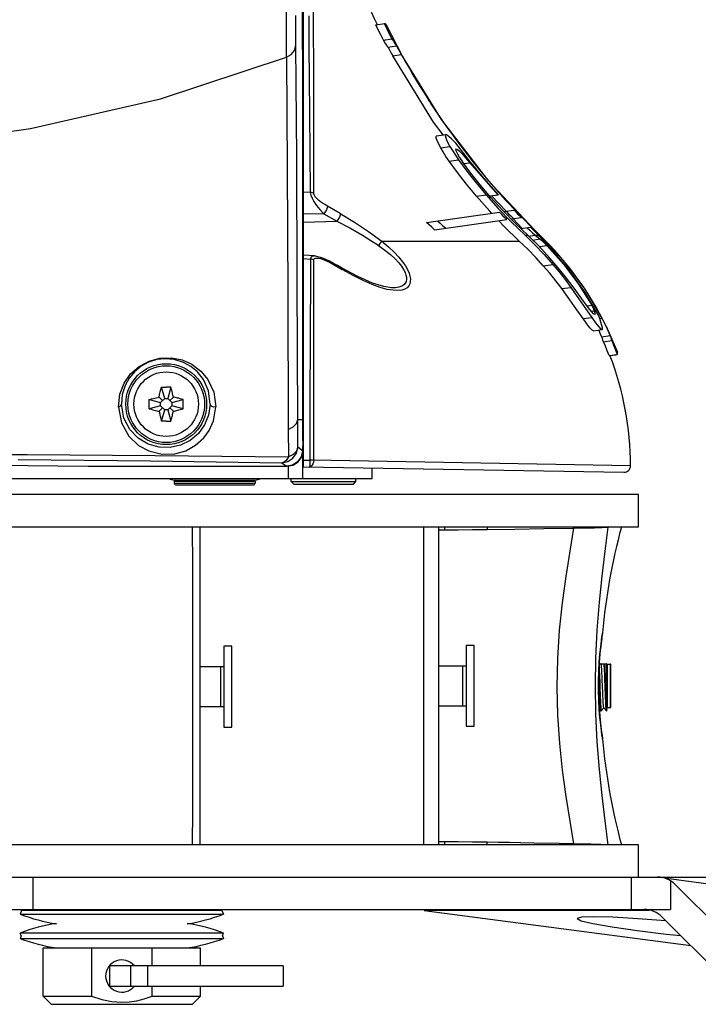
# Model space of a CAD drawing. Header units: inches. Extents: x 0 to 420, y 0 to 297.
# Tile 59 of 90: x 224 to 238, y 106 to 127. Entities that reach past the tile are written whole.
import ezdxf

# ---------------------------------------------------------------- set-up
doc = ezdxf.new("R2010")
doc.units = ezdxf.units.IN
doc.header["$LTSCALE"] = 23.1
doc.header["$MEASUREMENT"] = 0
doc.layers.get('0').update_dxf_attribs({"linetype": 'CONTINUOUS'})
doc.layers.add('DIM_PILOTEES', color=7, linetype='CONTINUOUS')
doc.styles.add('TEXTSTYLE_2', font='txt', dxfattribs={"width": 0.7})
doc.dimstyles.new('DIMSTYLE_1', dxfattribs={"dimtxt": 0.18, "dimasz": 3.5, "dimexe": 2, "dimexo": 0, "dimgap": 0.045, "dimtad": 1, "dimzin": 4, "dimdsep": 46, "dimtxsty": 'TEXTSTYLE_2', "dimblk": '_FILLED', "dimblk1": '_FILLED', "dimblk2": '_FILLED', "dimcen": 0.09, "dimazin": 1, "dimtp": 0.003937, "dimtm": 0.003937, "dimtfac": 1, "dimtdec": 0, "dimtofl": 0, "dimtmove": 0, "dimatfit": 3, "dimldrblk": '_FILLED', "dimfxl": 1, "dimtolj": 1, "dimtzin": 4, "dimarcsym": 0})

# ---------------------------------------------------------------- blocks, each defined once
blk = doc.blocks.new('_FILLED')
at = {"color": 0, "linetype": 'ByBlock'}
blk.add_solid([(0, 0), (-1, 0.142857), (-1, -0.142857)], dxfattribs=at)
blk = doc.blocks.new('*D8')
at = {"layer": 'DIM_PILOTEES', "color": 2, "linetype": 'Continuous'}
for p, q in [((234.552442, 217.251715), (293.494872, 217.251715)), ((293.494872, 217.251715), (295.539872, 217.251715)), ((293.539872, 217.251715), (293.539872, 163.113436)), ((293.539872, 108.975157), (293.539872, 163.113436)), ((236.923174, 108.975157), (293.494872, 108.975157)), ((293.494872, 108.975157), (295.539872, 108.975157))]:
    blk.add_line(p, q, dxfattribs=at)
at = {"layer": 'DIM_PILOTEES', "color": 2, "linetype": 'Continuous', "xscale": 3.5, "yscale": 3.5, "zscale": 3.5}
for p, rotation in [((293.539872, 217.251715), 90), ((293.539872, 108.975157), 270)]:
    blk.add_blockref('_FILLED', p, dxfattribs=dict(at, rotation=rotation))

msp = doc.modelspace()

# ---------------------------------------------------------------- linework, layer by layer
at = {"color": 7, "linetype": 'Continuous'}
for p, q in [((230.024936, 117.619657), (230.024936, 136.838344)), ((229.667411, 126.244215), (229.667556, 128.180669)), ((229.997676, 128.09376), (230.001941, 125.301234)), ((230.239972, 126.815337), (230.238599, 127.481331)), ((229.867217, 126.489968), (229.863717, 127.121159)), ((230.135282, 127.113669), (230.141373, 126.45961)), ((231.548188, 126.928064), (231.741839, 126.95528)), ((231.600889, 126.820421), (231.548188, 126.928064)), ((231.764128, 126.918181), (231.725439, 126.952975)), ((231.72546, 126.952978), (231.778601, 126.84539)), ((231.741823, 126.955278), (231.769573, 126.918958)), ((231.771001, 126.914122), (231.764128, 126.918181)), ((231.769573, 126.918958), (231.770754, 126.916821)), ((231.770754, 126.916821), (231.771001, 126.914122)), ((232.109783, 126.265627), (231.770758, 126.916822)), ((230.240884, 126.072975), (230.239972, 126.815337)), ((231.654399, 126.713177), (231.600889, 126.820421)), ((231.708713, 126.606338), (231.654399, 126.713177)), ((231.778601, 126.84539), (231.83256, 126.738209)), ((231.83256, 126.738209), (231.887332, 126.631442)), ((231.708714, 126.606339), (231.887332, 126.631442)), ((231.740433, 126.557354), (231.708714, 126.606339)), ((231.771558, 126.508231), (231.740433, 126.557354)), ((231.802087, 126.458971), (231.771558, 126.508231)), ((231.887332, 126.631442), (231.919192, 126.582476)), ((231.919192, 126.582476), (231.950469, 126.533374)), ((231.950469, 126.533374), (231.981163, 126.484139)), ((229.66718, 126.244126), (229.766975, 126.302706)), ((229.766975, 126.302706), (229.836769, 126.387816)), ((229.836769, 126.387816), (229.867211, 126.489888)), ((229.883553, 124.132395), (229.867217, 126.489968)), ((230.141373, 126.45961), (230.147433, 125.796158)), ((231.802086, 126.458971), (231.82052, 126.427599)), ((231.802087, 126.458971), (231.981163, 126.484139)), ((231.82052, 126.427599), (231.844794, 126.384382)), ((231.844794, 126.384382), (231.873721, 126.331811)), ((231.873721, 126.331811), (231.905587, 126.27329)), ((231.905581, 126.27329), (232.085498, 126.298548)), ((231.981164, 126.484139), (231.999766, 126.452702)), ((231.999766, 126.452702), (232.024251, 126.409463)), ((232.024251, 126.409463), (232.053414, 126.356929)), ((232.053414, 126.356929), (232.085502, 126.298548)), ((232.085498, 126.298548), (232.925774, 124.933898)), ((227.018215, 125.370575), (229.667253, 126.244154)), ((229.667253, 126.244154), (229.683374, 123.898559)), ((232.761447, 124.872833), (231.905581, 126.27329)), ((230.24128, 125.247503), (230.240884, 126.072975)), ((230.147433, 125.796158), (230.154163, 125.050935)), ((224.276081, 124.739578), (227.018215, 125.370575)), ((230.001941, 125.301234), (230.001941, 122.133662)), ((230.154163, 125.050935), (230.16141, 124.25017)), ((230.24116, 124.332088), (230.24128, 125.247503)), ((232.964191, 124.606986), (232.761447, 124.872833)), ((232.925774, 124.933898), (233.900194, 123.661504)), ((221.471266, 124.358154), (224.276081, 124.739578)), ((232.820338, 124.582093), (232.828711, 124.587946)), ((232.822471, 124.538508), (232.820338, 124.582093)), ((232.853639, 124.456545), (232.822471, 124.538508)), ((232.828769, 124.587954), (233.020645, 124.61492)), ((232.914978, 124.338206), (232.853639, 124.456545)), ((233.020645, 124.61492), (233.009976, 124.595975)), ((233.009976, 124.595975), (233.021284, 124.546377)), ((233.037157, 124.611061), (233.020645, 124.61492)), ((233.021284, 124.546377), (233.054281, 124.469338)), ((233.061151, 124.595833), (233.037157, 124.611061)), ((233.054281, 124.469338), (233.109989, 124.365613)), ((233.092532, 124.569235), (233.061151, 124.595833)), ((233.14175, 124.52338), (233.092533, 124.569235)), ((233.190025, 124.477298), (233.14175, 124.52338)), ((233.237358, 124.43099), (233.190025, 124.477298)), ((233.52467, 124.059552), (233.237356, 124.43099)), ((230.16141, 124.25017), (230.169305, 123.397206)), ((230.24068, 123.377548), (230.24116, 124.332088)), ((232.914978, 124.338206), (233.109989, 124.365613)), ((232.966608, 124.250689), (232.914978, 124.338206)), ((233.026705, 124.155646), (232.966608, 124.250689)), ((233.109989, 124.365613), (233.162532, 124.278203)), ((233.162532, 124.278203), (233.223597, 124.183295)), ((233.23616, 124.317348), (233.229644, 124.303295)), ((233.229644, 124.303295), (233.240598, 124.266968)), ((233.23616, 124.317348), (233.261248, 124.30672)), ((233.240598, 124.266968), (233.269012, 124.209454)), ((233.261248, 124.30672), (233.304261, 124.270613)), ((233.304261, 124.270613), (233.364017, 124.210239)), ((229.896209, 121.501089), (229.883553, 124.132395)), ((233.095622, 124.05329), (233.026705, 124.155646)), ((233.095622, 124.05329), (233.293532, 124.081105)), ((233.267345, 123.814436), (233.095622, 124.05329)), ((233.223597, 124.183295), (233.293532, 124.081105)), ((233.269012, 124.209454), (233.313393, 124.134963)), ((233.293532, 124.081105), (233.467724, 123.842575)), ((233.313393, 124.134963), (233.376576, 124.04069)), ((233.364017, 124.210239), (233.438732, 124.128083)), ((233.550471, 123.803353), (233.376576, 124.04069)), ((233.404053, 124.003188), (233.53175, 124.021063)), ((233.438732, 124.128083), (233.53175, 124.021063)), ((233.822884, 123.696806), (233.52467, 124.059552)), ((233.53175, 124.021063), (233.718137, 123.803937)), ((229.683374, 123.898559), (229.696445, 121.280678)), ((233.457189, 123.568442), (233.267345, 123.814436)), ((233.467724, 123.842575), (233.66046, 123.596643)), ((233.748832, 123.553462), (233.550471, 123.803353)), ((233.718137, 123.803937), (233.916786, 123.575159)), ((233.66046, 123.596643), (233.871967, 123.344911)), ((234.131733, 123.343073), (233.822884, 123.696806)), ((233.900194, 123.661504), (234.998644, 122.494569)), ((230.169305, 123.397207), (230.024937, 123.399249)), ((230.169305, 123.397207), (230.179588, 123.342278)), ((230.19458, 123.394294), (230.169305, 123.397206)), ((230.21857, 123.387683), (230.19458, 123.394294)), ((230.24068, 123.377548), (230.21857, 123.387683)), ((233.66611, 123.31598), (233.457189, 123.568442)), ((233.972823, 123.292581), (233.748832, 123.553462)), ((233.916786, 123.575159), (234.123113, 123.341862)), ((230.179588, 123.342278), (230.2064, 123.275263)), ((230.2064, 123.275263), (230.245909, 123.203784)), ((230.242412, 123.363983), (230.24068, 123.377548)), ((230.248043, 123.347763), (230.242412, 123.363983)), ((230.245909, 123.203784), (230.303216, 123.120045)), ((230.258234, 123.328702), (230.248043, 123.347763)), ((230.273462, 123.306946), (230.258234, 123.328702)), ((230.293861, 123.282913), (230.273462, 123.306946)), ((230.319447, 123.256959), (230.293861, 123.282913)), ((230.350217, 123.229391), (230.319447, 123.256959)), ((230.386254, 123.200432), (230.350217, 123.229391)), ((230.427701, 123.170316), (230.386254, 123.200432)), ((233.66611, 123.31598), (233.871967, 123.344911)), ((233.947228, 122.999867), (233.66611, 123.31598)), ((233.871967, 123.344911), (234.128032, 123.060265)), ((234.123113, 123.341862), (233.951249, 123.317708)), ((234.226007, 123.017113), (233.972823, 123.292581)), ((234.291975, 122.998391), (233.987068, 123.322742)), ((230.303216, 123.120045), (230.368776, 123.039209)), ((230.368776, 123.039209), (230.45762, 122.946235)), ((230.474868, 123.139259), (230.427701, 123.170316)), ((230.485841, 122.987745), (230.45762, 122.946238)), ((230.528054, 123.107665), (230.474868, 123.139259)), ((230.508633, 123.032456), (230.485841, 122.987745)), ((230.523069, 123.073659), (230.508633, 123.032456)), ((230.528059, 123.107671), (230.523069, 123.073659)), ((230.800239, 122.954391), (230.528059, 123.107671)), ((232.615817, 122.765502), (234.150302, 122.98116)), ((233.987096, 122.958223), (233.947228, 122.999867)), ((234.128032, 123.060265), (234.400431, 122.777074)), ((234.201581, 122.928737), (234.150165, 122.981141)), ((234.484576, 122.751614), (234.226007, 123.017113)), ((234.247691, 122.994847), (234.462789, 123.025077)), ((234.29533, 123.001542), (234.346127, 122.949053)), ((234.512881, 122.97249), (234.462786, 123.025077)), ((234.563217, 122.920135), (234.512881, 122.97249)), ((230.024936, 122.952251), (230.45762, 122.946235)), ((230.024936, 122.772725), (230.729748, 122.791653)), ((230.45762, 122.946235), (230.729748, 122.791653)), ((230.758325, 122.833703), (230.729748, 122.791656)), ((230.729748, 122.791653), (231.002208, 122.649901)), ((230.781285, 122.878945), (230.758325, 122.833703)), ((230.795622, 122.920437), (230.781285, 122.878945)), ((230.800239, 122.954391), (230.795622, 122.920437)), ((230.800239, 122.954391), (231.103267, 122.772075)), ((231.103267, 122.772075), (231.397531, 122.574293)), ((232.672693, 122.713863), (232.615817, 122.765502)), ((232.7869, 122.611258), (234.305278, 122.824653)), ((232.847991, 122.798132), (232.905463, 122.74657)), ((234.248181, 122.68551), (234.13754, 122.801079)), ((234.253235, 122.876566), (234.201581, 122.928737)), ((234.305124, 122.824631), (234.253235, 122.876566)), ((234.346127, 122.949053), (234.397163, 122.896796)), ((234.397163, 122.896796), (234.448437, 122.844772)), ((234.400422, 122.838024), (234.613797, 122.868012)), ((234.400431, 122.777074), (234.69063, 122.494568)), ((234.629975, 122.638836), (234.437791, 122.843276)), ((234.613794, 122.868012), (234.563217, 122.920135)), ((231.002208, 122.649901), (231.26826, 122.496127)), ((231.397531, 122.574293), (231.672287, 122.371929)), ((232.729779, 122.662456), (232.672693, 122.713863)), ((232.787075, 122.611283), (232.729779, 122.662456)), ((232.905463, 122.74657), (232.96315, 122.695248)), ((232.96315, 122.695248), (233.02105, 122.644166)), ((234.570849, 122.371929), (234.248181, 122.68551)), ((234.749274, 122.494566), (234.484576, 122.751614)), ((234.60441, 122.635244), (234.804349, 122.663343)), ((234.738922, 122.654148), (234.79361, 122.60069)), ((234.79361, 122.60069), (234.848554, 122.547497)), ((234.85899, 122.609603), (234.804349, 122.663343)), ((234.913892, 122.556128), (234.85899, 122.609603)), ((234.969052, 122.502921), (234.913892, 122.556128)), ((231.26826, 122.496127), (231.520208, 122.337157)), ((231.656043, 122.35055), (231.632146, 122.319358)), ((231.672287, 122.371929), (231.656043, 122.35055)), ((231.672287, 122.371929), (234.570849, 122.371929)), ((231.672287, 122.371929), (231.817486, 122.252049)), ((234.747447, 122.200785), (234.570849, 122.371929)), ((234.69063, 122.494568), (234.749276, 122.494568)), ((234.69063, 122.494568), (234.897115, 122.292534)), ((234.847577, 122.399933), (234.749274, 122.494566)), ((234.769699, 122.474904), (234.904506, 122.49385)), ((234.943209, 122.304437), (234.847577, 122.399933)), ((234.848554, 122.547497), (234.904503, 122.493849)), ((234.852936, 122.394582), (235.005585, 122.416035)), ((234.903547, 122.494568), (234.976591, 122.494568)), ((234.904506, 122.49385), (234.938634, 122.468047)), ((234.938634, 122.468047), (234.972328, 122.442109)), ((234.969052, 122.502921), (234.972605, 122.500283)), ((234.972328, 122.442109), (235.005585, 122.416035)), ((234.972605, 122.500283), (234.973037, 122.497206)), ((234.973037, 122.497206), (234.976591, 122.494568)), ((234.998662, 122.46983), (234.976591, 122.494568)), ((234.998644, 122.494569), (235.49748, 121.961165)), ((235.020346, 122.444994), (234.998662, 122.46983)), ((235.003208, 122.494568), (235.003778, 122.494568)), ((235.005585, 122.416035), (235.0437, 122.383237)), ((235.041641, 122.420059), (235.020346, 122.444994)), ((235.041641, 122.420059), (235.062307, 122.396704)), ((235.0437, 122.383237), (235.093521, 122.336164)), ((235.062307, 122.396704), (235.091101, 122.365528)), ((235.091101, 122.365528), (235.128997, 122.325249)), ((231.520208, 122.337157), (231.548215, 122.31868)), ((231.548215, 122.31868), (231.575908, 122.300249)), ((231.575908, 122.300249), (231.603281, 122.28187)), ((231.603281, 122.28187), (231.741852, 122.182543)), ((231.632146, 122.319358), (231.603284, 122.281868)), ((231.741852, 122.182543), (231.858615, 122.087483)), ((231.817486, 122.252049), (231.938292, 122.138596)), ((234.915432, 122.027241), (234.747447, 122.200785)), ((234.897115, 122.292534), (235.091964, 122.087425)), ((235.036166, 122.20818), (234.943209, 122.304437)), ((235.154424, 122.274466), (234.993935, 122.25191)), ((235.215662, 122.0125), (235.036176, 122.208182)), ((235.093521, 122.336164), (235.15443, 122.274467)), ((235.128997, 122.325249), (235.175379, 122.276429)), ((235.154424, 122.274466), (235.500144, 121.882862)), ((235.57222, 121.821151), (235.175372, 122.276428)), ((230.001941, 122.133662), (230.004998, 118.611765)), ((230.255443, 122.059415), (230.024936, 122.076319)), ((230.024936, 122.002399), (230.175559, 121.991111)), ((230.175559, 121.991119), (230.170851, 121.363752)), ((230.175559, 121.991111), (230.185177, 122.02961)), ((230.198331, 121.988585), (230.175559, 121.991119)), ((230.185177, 122.02961), (230.21123, 122.053301)), ((230.220127, 121.98313), (230.198331, 121.988585)), ((230.21123, 122.053301), (230.245385, 122.059791)), ((230.240558, 121.974854), (230.220127, 121.98313)), ((230.240558, 121.974854), (230.242333, 121.986972)), ((230.240788, 121.349874), (230.240558, 121.974854)), ((230.242333, 121.986972), (230.248089, 121.997564)), ((230.245385, 122.059791), (230.255126, 122.059438)), ((230.248089, 121.997564), (230.258477, 122.006143)), ((230.276648, 122.057279), (230.255061, 122.059452)), ((230.258477, 122.006143), (230.273943, 122.012102)), ((230.273943, 122.012102), (230.294561, 122.014932)), ((230.433394, 122.015065), (230.276648, 122.057279)), ((230.294561, 122.014932), (230.320243, 122.014317)), ((230.320243, 122.014317), (230.350986, 122.010007)), ((230.350986, 122.010007), (230.386873, 122.001707)), ((230.386873, 122.001707), (230.428033, 121.989032)), ((230.428033, 121.989032), (230.474717, 121.971435)), ((230.576567, 121.948664), (230.433394, 122.015065)), ((230.474717, 121.971435), (230.527341, 121.948107)), ((230.527341, 121.948107), (230.586307, 121.917922)), ((230.66126, 121.902333), (230.576441, 121.948734)), ((230.582644, 121.942191), (230.576569, 121.948663)), ((230.586307, 121.917922), (230.582644, 121.942191)), ((231.858615, 122.087483), (231.954556, 121.998083)), ((231.938292, 122.138596), (232.036222, 122.033198)), ((231.954556, 121.998083), (232.031163, 121.915378)), ((232.036222, 122.033198), (232.113556, 121.936674)), ((232.113556, 121.936674), (232.1729, 121.849122)), ((235.075068, 121.851798), (234.915432, 122.027241)), ((235.091964, 122.087425), (235.275627, 121.879984)), ((235.384721, 121.815591), (235.215662, 122.0125)), ((235.49748, 121.961165), (235.935853, 121.377023)), ((230.586307, 121.917922), (230.671516, 121.870848)), ((230.745603, 121.855385), (230.66126, 121.902333)), ((230.671516, 121.870848), (230.755916, 121.823406)), ((230.82946, 121.807896), (230.745603, 121.855385)), ((230.755916, 121.823406), (230.839504, 121.775605)), ((231.166831, 121.627302), (230.829481, 121.807884)), ((230.835972, 121.800797), (230.829481, 121.807884)), ((230.839505, 121.775606), (230.835972, 121.800797)), ((231.070535, 121.647618), (230.839504, 121.775605)), ((232.031163, 121.915378), (232.090201, 121.840147)), ((232.090201, 121.840147), (232.133826, 121.772599)), ((232.133826, 121.772599), (232.164513, 121.711933)), ((232.1729, 121.849122), (232.216917, 121.769909)), ((232.216917, 121.769909), (232.247805, 121.698193)), ((235.075058, 121.851796), (235.275648, 121.879987)), ((235.210794, 121.693465), (235.075058, 121.851796)), ((235.275648, 121.879987), (235.407908, 121.720894)), ((235.543834, 121.61799), (235.384721, 121.815591)), ((235.500144, 121.882862), (235.81457, 121.465707)), ((235.926818, 121.332236), (235.57222, 121.821151)), ((231.283133, 121.541015), (231.070535, 121.647618)), ((231.480249, 121.488868), (231.166831, 121.627302)), ((231.474923, 121.45694), (231.283133, 121.541015)), ((232.164513, 121.711933), (232.184238, 121.657041)), ((232.186282, 121.519961), (232.167638, 121.482463)), ((232.184238, 121.657041), (232.194185, 121.607127)), ((232.194899, 121.561524), (232.186282, 121.519961)), ((232.194185, 121.607127), (232.194899, 121.561524)), ((232.247805, 121.698193), (232.267242, 121.632928)), ((232.274964, 121.519392), (232.263483, 121.47059)), ((232.267242, 121.632928), (232.276169, 121.573439)), ((232.276169, 121.573439), (232.274964, 121.519392)), ((235.340802, 121.532722), (235.210794, 121.693465)), ((235.465039, 121.36983), (235.340802, 121.532722)), ((235.407908, 121.720894), (235.534624, 121.559622)), ((235.534624, 121.559622), (235.655751, 121.396426)), ((235.727329, 121.37788), (235.543834, 121.61799)), ((229.906135, 118.613674), (229.896209, 121.501089)), ((230.170851, 121.363752), (230.167264, 120.710794)), ((230.240985, 120.699957), (230.240788, 121.349874)), ((231.644, 121.395477), (231.474923, 121.45694)), ((231.71761, 121.414398), (231.480249, 121.488868)), ((231.789337, 121.35549), (231.644, 121.395477)), ((231.87599, 121.390148), (231.71761, 121.414398)), ((231.911897, 121.334637), (231.789337, 121.35549)), ((231.876, 121.390147), (231.875872, 121.390154)), ((231.960645, 121.390514), (231.876, 121.390147)), ((232.013049, 121.330291), (231.911897, 121.334637)), ((232.036328, 121.401725), (231.960645, 121.390514)), ((232.094413, 121.339722), (232.013049, 121.330291)), ((232.094498, 121.422008), (232.036328, 121.401725)), ((232.158179, 121.360374), (232.094413, 121.339722)), ((232.137621, 121.449447), (232.094498, 121.422008)), ((232.167638, 121.482463), (232.137621, 121.449447)), ((232.206417, 121.390096), (232.158179, 121.360374)), ((232.241019, 121.427244), (232.206417, 121.390096)), ((232.263483, 121.47059), (232.241019, 121.427244)), ((235.465081, 121.369836), (235.655747, 121.396426)), ((235.63402, 121.13767), (235.465081, 121.369836)), ((235.655747, 121.396426), (235.819511, 121.165629)), ((235.889338, 121.158858), (235.727329, 121.37788)), ((235.81457, 121.465707), (236.095813, 121.025505)), ((236.23632, 120.813611), (235.926818, 121.332236)), ((235.935853, 121.377023), (236.308613, 120.749003)), ((229.696445, 121.280678), (229.706699, 118.407171)), ((235.784541, 120.924931), (235.63402, 121.13767)), ((235.819511, 121.165629), (235.966942, 120.952445)), ((236.027958, 120.968511), (235.889338, 121.158858)), ((235.91506, 120.738179), (235.784541, 120.924931)), ((235.966942, 120.952445), (236.09616, 120.763631)), ((235.996605, 121.011562), (236.095807, 121.025504)), ((236.090006, 120.8869), (236.027958, 120.968511)), ((236.08562, 120.892668), (236.14681, 120.901268)), ((236.095807, 121.025504), (236.113415, 120.984219)), ((236.113415, 120.984219), (236.130416, 120.942806)), ((236.130416, 120.942806), (236.14681, 120.901268)), ((236.14681, 120.901268), (236.161136, 120.858855)), ((230.167264, 120.710794), (230.164584, 120.043199)), ((230.241126, 120.035712), (230.240985, 120.699957)), ((235.91506, 120.738179), (236.09616, 120.763631)), ((235.995042, 120.62678), (235.91506, 120.738179)), ((236.134358, 120.837424), (236.090006, 120.8869)), ((236.09616, 120.763631), (236.174745, 120.652029)), ((236.15961, 120.822186), (236.134358, 120.837424)), ((236.165397, 120.832225), (236.15961, 120.822186)), ((236.161136, 120.858855), (236.165397, 120.832225)), ((236.263301, 120.740562), (236.236315, 120.813611)), ((236.262573, 120.742533), (236.308613, 120.749003)), ((236.287977, 120.6671), (236.263301, 120.740562)), ((236.308611, 120.749003), (236.367582, 120.632656)), ((236.057829, 120.546821), (235.995042, 120.62678)), ((236.105536, 120.497189), (236.057829, 120.546821)), ((236.134281, 120.482825), (236.105536, 120.497189)), ((236.134281, 120.482825), (236.311941, 120.507794)), ((236.174745, 120.652029), (236.236565, 120.571875)), ((236.236565, 120.571875), (236.283538, 120.522198)), ((236.281394, 120.412832), (236.241777, 120.500582)), ((236.283538, 120.522198), (236.311941, 120.507794)), ((236.310336, 120.593238), (236.287977, 120.6671)), ((236.320746, 120.547545), (236.310336, 120.593238)), ((236.311941, 120.507794), (236.321249, 120.518821)), ((236.321249, 120.518821), (236.320746, 120.547545)), ((236.367582, 120.632656), (236.418571, 120.52537)), ((236.397368, 120.582708), (236.636434, 120.031857)), ((236.418571, 120.52537), (236.457801, 120.436581)), ((236.307802, 120.348235), (236.281394, 120.412832)), ((236.483267, 120.372895), (236.307802, 120.348235)), ((236.319489, 120.316617), (236.307802, 120.348235)), ((236.330757, 120.284923), (236.319489, 120.316617)), ((236.341607, 120.253153), (236.330757, 120.284923)), ((236.341607, 120.253153), (236.516376, 120.277716)), ((236.457801, 120.436581), (236.483267, 120.372895)), ((236.483267, 120.372895), (236.494714, 120.341242)), ((236.494714, 120.341242), (236.50575, 120.309516)), ((236.50575, 120.309516), (236.516376, 120.277716)), ((236.516376, 120.277716), (236.557209, 120.180281)), ((236.383168, 120.155844), (236.341607, 120.253153)), ((236.423159, 120.057879), (236.383168, 120.155844)), ((236.557209, 120.180281), (236.596514, 120.08222)), ((236.596514, 120.08222), (236.634279, 119.983556)), ((226.939819, 119.87459), (226.759298, 119.818418)), ((226.774618, 119.844966), (227.003931, 119.907474)), ((227.108585, 119.893139), (226.939819, 119.87459)), ((227.003931, 119.907474), (227.247383, 119.912791)), ((227.303786, 119.876197), (227.108585, 119.893139)), ((227.247383, 119.912791), (227.472759, 119.868455)), ((227.497521, 119.816234), (227.303786, 119.876197)), ((227.472759, 119.868455), (227.672326, 119.776288)), ((230.164584, 120.043199), (230.162479, 119.283428)), ((230.241224, 119.279308), (230.241126, 120.035712)), ((236.461571, 119.959283), (236.423159, 120.057879)), ((236.461571, 119.959283), (236.634279, 119.983556)), ((236.604918, 119.969073), (236.482122, 119.951815)), ((236.608966, 119.979999), (236.604884, 119.969068)), ((236.634244, 119.983551), (236.636758, 120.006916)), ((236.637478, 120.02302), (236.636402, 120.031852)), ((236.636758, 120.006916), (236.637478, 120.02302)), ((226.385819, 119.572519), (226.562261, 119.731049)), ((226.607214, 119.736206), (226.465237, 119.619858)), ((226.562261, 119.731049), (226.774618, 119.844966)), ((226.759298, 119.818418), (226.607214, 119.736206)), ((227.65574, 119.728662), (227.497521, 119.816234)), ((227.791918, 119.614617), (227.65574, 119.728662)), ((227.672326, 119.776288), (227.867172, 119.630853)), ((226.251611, 119.381092), (226.385819, 119.572519)), ((226.354776, 119.48705), (226.268423, 119.331248)), ((226.465237, 119.619858), (226.354776, 119.48705)), ((227.918518, 119.454726), (227.791918, 119.614617)), ((227.867172, 119.630853), (228.011457, 119.453965)), ((228.024916, 119.217616), (227.918518, 119.454726)), ((228.011457, 119.453965), (228.135501, 119.187075)), ((226.160571, 119.147382), (226.251611, 119.381092)), ((226.268423, 119.331248), (226.208859, 119.142124)), ((227.010415, 119.194032), (227.023616, 119.242969)), ((227.023616, 119.242969), (227.038907, 119.295543)), ((227.038907, 119.295543), (227.070885, 119.296597)), ((227.103312, 119.055181), (227.038907, 119.295543)), ((227.070885, 119.296597), (227.102901, 119.297229)), ((227.102901, 119.297229), (227.134936, 119.29744)), ((227.166997, 119.297228), (227.134936, 119.29744)), ((227.230966, 119.295543), (227.166561, 119.055181)), ((227.199014, 119.296596), (227.166997, 119.297228)), ((227.230966, 119.295543), (227.199014, 119.296596)), ((227.241429, 119.260038), (227.230966, 119.295543)), ((227.25023, 119.228592), (227.241429, 119.260038)), ((230.162479, 119.283428), (230.161209, 118.515489)), ((230.241275, 118.513388), (230.241224, 119.279308)), ((226.129156, 118.877368), (226.160571, 119.147382)), ((226.208859, 119.142124), (226.190517, 118.937157)), ((226.774865, 118.969193), (226.77655, 119.033186)), ((226.77655, 119.033186), (226.823377, 119.046866)), ((226.77655, 119.033186), (227.016912, 118.968782)), ((226.823377, 119.046866), (226.870901, 119.059802)), ((226.870901, 119.059802), (226.924921, 119.073544)), ((226.924921, 119.073544), (226.984396, 119.087698)), ((226.984396, 119.087698), (226.996991, 119.14081)), ((226.984396, 119.087698), (227.060112, 119.011981)), ((226.996991, 119.14081), (227.010415, 119.194032)), ((227.016912, 118.968782), (227.103312, 119.055181)), ((227.103312, 119.055181), (227.166561, 119.055181)), ((227.166561, 119.055181), (227.252961, 118.968782)), ((227.285477, 119.087698), (227.209761, 119.011981)), ((227.25774, 119.200589), (227.25023, 119.228592)), ((227.252961, 118.968782), (227.493322, 119.033186)), ((227.264277, 119.175332), (227.25774, 119.200589)), ((227.270131, 119.152002), (227.264277, 119.175332)), ((227.275522, 119.12993), (227.270131, 119.152002)), ((227.280595, 119.108649), (227.275522, 119.12993)), ((227.285477, 119.087698), (227.280595, 119.108649)), ((227.306136, 119.082884), (227.285477, 119.087698)), ((227.32708, 119.077895), (227.306136, 119.082884)), ((227.348923, 119.072564), (227.32708, 119.077895)), ((227.372276, 119.06671), (227.348923, 119.072564)), ((227.397736, 119.060127), (227.372276, 119.06671)), ((227.425964, 119.052562), (227.397736, 119.060127)), ((227.457621, 119.043705), (227.425964, 119.052562)), ((227.493322, 119.033186), (227.457621, 119.043705)), ((227.495008, 118.969196), (227.493322, 119.033186)), ((228.062033, 118.937158), (228.024916, 119.217616)), ((228.135501, 119.187075), (228.177125, 118.8797)), ((226.129156, 118.877368), (226.192759, 118.542243)), ((226.129157, 118.877365), (226.160867, 118.89023)), ((226.160867, 118.89023), (226.182268, 118.910992)), ((226.182268, 118.910992), (226.190507, 118.937159)), ((226.244427, 118.642439), (226.190517, 118.937157)), ((226.774865, 118.905121), (226.774865, 118.969193)), ((226.77655, 118.841128), (226.774865, 118.905121)), ((227.016912, 118.905533), (226.77655, 118.841128)), ((226.77655, 118.841128), (226.816657, 118.829351)), ((226.816657, 118.829351), (226.852361, 118.819456)), ((226.984396, 118.786617), (227.060112, 118.862333)), ((227.016912, 118.905533), (227.016912, 118.968782)), ((227.103312, 118.819133), (227.016912, 118.905533)), ((227.252961, 118.905533), (227.166561, 118.819133)), ((227.285477, 118.786617), (227.209761, 118.862333)), ((227.252961, 118.968782), (227.252961, 118.905533)), ((227.493322, 118.841128), (227.252961, 118.905533)), ((227.426357, 118.82186), (227.457811, 118.830663)), ((227.457811, 118.830663), (227.493322, 118.841128)), ((227.493322, 118.841128), (227.495008, 118.905119)), ((227.495008, 118.905119), (227.495008, 118.969196)), ((228.062033, 118.937158), (228.028274, 118.705613)), ((228.071409, 118.90989), (228.062046, 118.937159)), ((228.09669, 118.888315), (228.071409, 118.90989)), ((228.135468, 118.876665), (228.09669, 118.888315)), ((228.128667, 118.587441), (228.177125, 118.8797)), ((228.177122, 118.879705), (228.135468, 118.876665)), ((226.370394, 118.403748), (226.244427, 118.642439)), ((226.852361, 118.819456), (226.884145, 118.811055)), ((226.884145, 118.811055), (226.912558, 118.803835)), ((226.912558, 118.803835), (226.938258, 118.797515)), ((226.938258, 118.797515), (226.96196, 118.791849)), ((226.96196, 118.791849), (226.984396, 118.786617)), ((226.984396, 118.786617), (226.991239, 118.75738)), ((226.991239, 118.75738), (226.997501, 118.731416)), ((226.997501, 118.731416), (227.003202, 118.70844)), ((227.003202, 118.70844), (227.008362, 118.688195)), ((227.008362, 118.688195), (227.012995, 118.670453)), ((227.012995, 118.670453), (227.017169, 118.654827)), ((227.017169, 118.654827), (227.020989, 118.640819)), ((227.020989, 118.640819), (227.024587, 118.627878)), ((227.024587, 118.627878), (227.028093, 118.615502)), ((227.028093, 118.615502), (227.031594, 118.603378)), ((227.038907, 118.578771), (227.103312, 118.819133)), ((227.166561, 118.819133), (227.103312, 118.819133)), ((227.166561, 118.819133), (227.230966, 118.578771)), ((227.241483, 118.614465), (227.250337, 118.646115)), ((227.250337, 118.646115), (227.257902, 118.674339)), ((227.257902, 118.674339), (227.264485, 118.699801)), ((227.264485, 118.699801), (227.270341, 118.723161)), ((227.270341, 118.723161), (227.275674, 118.745012)), ((227.275674, 118.745012), (227.280664, 118.765961)), ((227.280664, 118.765961), (227.285477, 118.786617)), ((227.285477, 118.786617), (227.306422, 118.791498)), ((227.306422, 118.791498), (227.327695, 118.796568)), ((227.327695, 118.796568), (227.34976, 118.801957)), ((227.34976, 118.801957), (227.373086, 118.80781)), ((227.373086, 118.80781), (227.398346, 118.814347)), ((227.398346, 118.814347), (227.426357, 118.82186)), ((228.028274, 118.705613), (227.943556, 118.499047)), ((230.024936, 118.648157), (230.004998, 118.648157)), ((226.192759, 118.542243), (226.349292, 118.264458)), ((227.031594, 118.603378), (227.035171, 118.59122)), ((227.035171, 118.59122), (227.038907, 118.578771)), ((227.070885, 118.577718), (227.038907, 118.578771)), ((227.102901, 118.577086), (227.070885, 118.577718)), ((227.134936, 118.576875), (227.102901, 118.577086)), ((227.134936, 118.576875), (227.166997, 118.577086)), ((227.166997, 118.577086), (227.199014, 118.577718)), ((227.199014, 118.577718), (227.230966, 118.578771)), ((227.230966, 118.578771), (227.241483, 118.614465)), ((227.943556, 118.499047), (227.814106, 118.320267)), ((228.036345, 118.381385), (228.128667, 118.587441)), ((229.706395, 118.407075), (229.807061, 118.456322)), ((229.807061, 118.456322), (229.876842, 118.527894)), ((229.876842, 118.527894), (229.906174, 118.613693)), ((229.906172, 118.613673), (230.005355, 118.611766)), ((229.906706, 118.420045), (229.906172, 118.613673)), ((229.907164, 118.225405), (229.906706, 118.420045)), ((230.005355, 118.611766), (230.00541, 118.174353)), ((230.161209, 118.515489), (230.160715, 117.757136)), ((230.241292, 117.756247), (230.241275, 118.513388)), ((226.349292, 118.264458), (226.554572, 118.068847)), ((226.544913, 118.221901), (226.370394, 118.403748)), ((226.754874, 118.096054), (226.544913, 118.221901)), ((227.814106, 118.320267), (227.642364, 118.174091)), ((227.754744, 118.071927), (227.92646, 118.228878)), ((227.92646, 118.228878), (228.036345, 118.381385)), ((229.706699, 118.407171), (229.70701, 117.826377)), ((229.907548, 118.029758), (229.907164, 118.225405)), ((230.005407, 118.393157), (230.024936, 118.393157)), ((230.020913, 118.364111), (230.00541, 118.163019)), ((230.020913, 118.364111), (230.005413, 118.364126)), ((226.554572, 118.068847), (226.766874, 117.951906)), ((226.983424, 118.030004), (226.754874, 118.096054)), ((227.21583, 118.023229), (226.983424, 118.030004)), ((227.439119, 118.072737), (227.21583, 118.023229)), ((227.642364, 118.174091), (227.439119, 118.072737)), ((227.546637, 117.955469), (227.754744, 118.071927)), ((229.87824, 117.903494), (229.907547, 118.029754)), ((229.907547, 118.029758), (229.878808, 117.946245)), ((230.006488, 117.955912), (229.907548, 118.029758)), ((230.00541, 118.174353), (230.00541, 118.163019)), ((230.014221, 118.174732), (230.006488, 117.955912)), ((230.018099, 117.957308), (230.02456, 118.162415)), ((230.024936, 118.019157), (230.020047, 118.019157)), ((221.253653, 117.887008), (224.204522, 117.874259)), ((224.204522, 117.874259), (226.90052, 117.855225)), ((226.766874, 117.951906), (227.043992, 117.882555)), ((226.90052, 117.855225), (229.70701, 117.826377)), ((227.043992, 117.882555), (227.317177, 117.890142)), ((227.317177, 117.890142), (227.546637, 117.955469)), ((229.707566, 117.826444), (229.667902, 117.760678)), ((229.695131, 117.726712), (229.803828, 117.797334)), ((229.80922, 117.875468), (229.707566, 117.826444)), ((229.803828, 117.797334), (229.87824, 117.903494)), ((229.878808, 117.946245), (229.80922, 117.875468)), ((229.977273, 117.8296), (229.902893, 117.723456)), ((229.914831, 117.723871), (229.987578, 117.82685)), ((230.006488, 117.955912), (229.977273, 117.8296)), ((229.987578, 117.82685), (230.018099, 117.957308)), ((229.992797, 117.849157), (230.024936, 117.849157)), ((230.005329, 117.849157), (230.005329, 117.373157)), ((223.157173, 117.655893), (225.493737, 117.629268)), ((224.01875, 117.775046), (226.804471, 117.744836)), ((225.493737, 117.629268), (225.620689, 117.628437)), ((225.620689, 117.628437), (225.750695, 117.628157)), ((225.750695, 117.628157), (229.678354, 117.628157)), ((226.804471, 117.744836), (229.567962, 117.701887)), ((229.567962, 117.701887), (229.666806, 117.628157)), ((229.567977, 117.701894), (229.695131, 117.726712)), ((229.620075, 117.718015), (229.568124, 117.701894)), ((229.667902, 117.760678), (229.620075, 117.718015)), ((229.79415, 117.652888), (229.666806, 117.628157)), ((229.678354, 117.628157), (229.809612, 117.654492)), ((229.708924, 117.373157), (229.708924, 117.634291)), ((229.902893, 117.723456), (229.79415, 117.652888)), ((229.809612, 117.654492), (229.914831, 117.723871)), ((230.024936, 117.759566), (230.160715, 117.757136)), ((230.024936, 117.619657), (236.773221, 117.501865)), ((230.154248, 117.628788), (230.151223, 117.617453)), ((230.181887, 117.625424), (230.151223, 117.617453)), ((230.157106, 117.660134), (230.154248, 117.628788)), ((230.159333, 117.704634), (230.157106, 117.660134)), ((230.160715, 117.757136), (230.159333, 117.704634)), ((230.1898, 117.757002), (230.160715, 117.757136)), ((230.207309, 117.647282), (230.181887, 117.625424)), ((230.217041, 117.756702), (230.1898, 117.757002)), ((230.22607, 117.678672), (230.207309, 117.647282)), ((236.91161, 117.638227), (230.217041, 117.756702)), ((230.237529, 117.715982), (230.22607, 117.678672)), ((230.241293, 117.756252), (230.237529, 117.715982)), ((231.469936, 117.373157), (231.469936, 117.594435)), ((219.467936, 117.373157), (231.469893, 117.373157)), ((229.769936, 117.305157), (229.769936, 117.373157)), ((231.129936, 117.305157), (231.129936, 117.373157)), ((227.304936, 117.339157), (229.004936, 117.339157)), ((229.004936, 117.305157), (227.304936, 117.305157)), ((227.304936, 117.305157), (227.304936, 117.271157)), ((227.304936, 117.271157), (229.004936, 117.271157)), ((227.338936, 117.237157), (228.970936, 117.237157)), ((229.004936, 117.305157), (229.004936, 117.271157)), ((229.769936, 117.305157), (231.129936, 117.305157)), ((229.820936, 117.254157), (229.769936, 117.305157)), ((229.820936, 117.254157), (231.078937, 117.254157)), ((231.078937, 117.254157), (231.129936, 117.305157)), ((237.079784, 117.033157), (200.190089, 117.033157)), ((237.079936, 116.353157), (237.079936, 117.033157)), ((200.190089, 116.353157), (237.079784, 116.353157)), ((227.681219, 116.353157), (227.685744, 115.513381)), ((227.842656, 116.353157), (227.842656, 109.655157)), ((227.847517, 109.655157), (227.847517, 116.353157)), ((232.562069, 109.655157), (232.562069, 116.353157)), ((232.872436, 116.353157), (232.872436, 109.655157)), ((232.995206, 116.353157), (232.995607, 116.347884)), ((232.995607, 116.347884), (232.996082, 116.334465)), ((232.996082, 116.334465), (232.996239, 116.319632)), ((233.894937, 116.353157), (233.895327, 116.34501)), ((233.895327, 116.34501), (233.895731, 116.329165)), ((235.708564, 116.327554), (235.708708, 116.341699)), ((235.708708, 116.341699), (235.708599, 116.353157)), ((236.050924, 116.332821), (236.151955, 116.335197)), ((236.151955, 116.335197), (236.240103, 116.337893)), ((236.240103, 116.337893), (236.306921, 116.340539)), ((236.306921, 116.340539), (236.370207, 116.343879)), ((236.370207, 116.343879), (236.423756, 116.348113)), ((236.435727, 116.349526), (236.372578, 115.844094)), ((232.872436, 116.290912), (232.995578, 116.290981)), ((232.996072, 116.304417), (232.995578, 116.290981)), ((232.995578, 116.29097), (233.28624, 116.292065)), ((232.996239, 116.319632), (232.996072, 116.304417)), ((233.28624, 116.292065), (233.586201, 116.294775)), ((233.586201, 116.294775), (233.895667, 116.298811)), ((233.895851, 116.312888), (233.895666, 116.298828)), ((233.895667, 116.298811), (234.479505, 116.307769)), ((233.895731, 116.329165), (233.895851, 116.312888)), ((234.479505, 116.307769), (235.08394, 116.317404)), ((235.08394, 116.317404), (235.708557, 116.327556)), ((235.708557, 116.327556), (235.631892, 115.841467)), ((235.708557, 116.327554), (235.834375, 116.329226)), ((235.834375, 116.329226), (235.954959, 116.331056)), ((235.954959, 116.331056), (236.050924, 116.332821)), ((235.631892, 115.841467), (235.548142, 115.309783)), ((236.372578, 115.844094), (236.308889, 115.312427)), ((227.685744, 115.513381), (227.689049, 114.663547)), ((235.548142, 115.309783), (235.471367, 114.750024)), ((236.308889, 115.312427), (236.252454, 114.766375)), ((235.471367, 114.750024), (235.411216, 114.176686)), ((236.252454, 114.766375), (236.206116, 114.178716)), ((227.689049, 114.663547), (227.691055, 113.808299)), ((235.411216, 114.176686), (235.37234, 113.578979)), ((236.206116, 114.178716), (236.177318, 113.589371)), ((236.311272, 114.042636), (236.319419, 114.098958)), ((236.316258, 114.078032), (236.311568, 114.045331)), ((236.319714, 114.101506), (236.316258, 114.078032)), ((236.319388, 114.098749), (236.322206, 114.117577)), ((236.322519, 114.120198), (236.319714, 114.101506)), ((233.620436, 113.854157), (233.450436, 113.854157)), ((233.450436, 113.854015), (233.450436, 112.154299)), ((233.620436, 112.154299), (233.620436, 113.854015)), ((236.28397, 113.826271), (236.29901, 113.951585)), ((236.291851, 113.89484), (236.284138, 113.828533)), ((236.29916, 113.953409), (236.291851, 113.89484)), ((236.298909, 113.950801), (236.311272, 114.042636)), ((236.29901, 113.951585), (236.311355, 114.043225)), ((236.305807, 114.003702), (236.29916, 113.953409)), ((236.311568, 114.045331), (236.305807, 114.003702)), ((227.691055, 113.808299), (227.691724, 112.953157)), ((228.520436, 113.837157), (228.350436, 113.837157)), ((228.350436, 113.837015), (228.350436, 112.137299)), ((228.520436, 112.137299), (228.520436, 113.837015)), ((236.254689, 113.498391), (236.26852, 113.673577)), ((236.254759, 113.499443), (236.268606, 113.67452)), ((236.26859, 113.675279), (236.261288, 113.589638)), ((236.26852, 113.673577), (236.284071, 113.827179)), ((236.276295, 113.755144), (236.26859, 113.675279)), ((236.284138, 113.828533), (236.276295, 113.755144)), ((235.37234, 113.578979), (235.359864, 112.980741)), ((236.177318, 113.589371), (236.16766, 113.004157)), ((236.244332, 113.306871), (236.254759, 113.499443)), ((236.254657, 113.499192), (236.248919, 113.404784)), ((236.253177, 113.470423), (236.289218, 113.470493)), ((236.261288, 113.589638), (236.254657, 113.499192)), ((236.293434, 113.465595), (236.28922, 113.470493)), ((236.295738, 113.470509), (236.292328, 113.466547)), ((236.294756, 113.462897), (236.29344, 113.465602)), ((236.296091, 113.457776), (236.294756, 113.462897)), ((236.295719, 113.470509), (236.357041, 113.470415)), ((236.297392, 113.450416), (236.296091, 113.457776)), ((236.298647, 113.440981), (236.297392, 113.450416)), ((236.299883, 113.429451), (236.298647, 113.440981)), ((236.357041, 113.470415), (236.409162, 113.470493)), ((236.359896, 113.428671), (236.357041, 113.470415)), ((236.365677, 113.470415), (236.368532, 113.428671)), ((236.412424, 113.466704), (236.409164, 113.470493)), ((236.412238, 113.462545), (236.412318, 113.464988)), ((236.412238, 112.477367), (236.412238, 113.462545)), ((236.412739, 113.46707), (236.412284, 113.466541)), ((236.412318, 113.464988), (236.412564, 113.466188)), ((236.412564, 113.466188), (236.413395, 113.465585)), ((236.412805, 113.467145), (236.412723, 113.467115)), ((236.413026, 113.466899), (236.412822, 113.467151)), ((236.413395, 113.465585), (236.413026, 113.466899)), ((236.420874, 113.461865), (236.489962, 113.461865)), ((236.420874, 113.461865), (236.420874, 112.546449)), ((236.489962, 112.546449), (236.489962, 113.461865)), ((236.498598, 112.555088), (236.498598, 113.453226)), ((227.847517, 113.412157), (228.350436, 113.412157)), ((228.282436, 112.562157), (228.282436, 113.412157)), ((232.872436, 113.429157), (233.450436, 113.429157)), ((233.382436, 112.579157), (233.382436, 113.429157)), ((236.238811, 113.105574), (236.244332, 113.306871)), ((236.244257, 113.30714), (236.240824, 113.207157)), ((236.248919, 113.404784), (236.244257, 113.30714)), ((236.245892, 113.3179), (236.245428, 113.327151)), ((236.248846, 113.251344), (236.245892, 113.3179)), ((236.2517, 113.179269), (236.248846, 113.251344)), ((236.249791, 113.40781), (236.251541, 113.377451)), ((236.251541, 113.377451), (236.254528, 113.3179)), ((236.254528, 113.3179), (236.257482, 113.251344)), ((236.257482, 113.251344), (236.260336, 113.179269)), ((236.301164, 113.415637), (236.299883, 113.429451)), ((236.302506, 113.399526), (236.301164, 113.415637)), ((236.303909, 113.381156), (236.302506, 113.399526)), ((236.305352, 113.360612), (236.303909, 113.381156)), ((236.306807, 113.338024), (236.305352, 113.360612)), ((236.30827, 113.313542), (236.306807, 113.338024)), ((236.309757, 113.28734), (236.30827, 113.313542)), ((236.311243, 113.259644), (236.309757, 113.28734)), ((236.312687, 113.230704), (236.311243, 113.259644)), ((236.31408, 113.200775), (236.312687, 113.230704)), ((236.36285, 113.377451), (236.359896, 113.428671)), ((236.365837, 113.3179), (236.36285, 113.377451)), ((236.36879, 113.251344), (236.365837, 113.3179)), ((236.368532, 113.428671), (236.371486, 113.377451)), ((236.371645, 113.179269), (236.36879, 113.251344)), ((236.371486, 113.377451), (236.374473, 113.3179)), ((236.374473, 113.3179), (236.377426, 113.251344)), ((236.377426, 113.251344), (236.380281, 113.179269)), ((236.238728, 113.105831), (236.238027, 113.004157)), ((236.240824, 113.207157), (236.238728, 113.105831)), ((236.238833, 112.901114), (236.238811, 113.105574)), ((236.254392, 113.103281), (236.2517, 113.179269)), ((236.257454, 113.01462), (236.254392, 113.103281)), ((236.260336, 113.179269), (236.263028, 113.103267)), ((236.263028, 113.103267), (236.265994, 113.017327)), ((236.265994, 113.017327), (236.269207, 112.929486)), ((236.31543, 113.170114), (236.31408, 113.200775)), ((236.316749, 113.138964), (236.31543, 113.170114)), ((236.318027, 113.107635), (236.316749, 113.138964)), ((236.32183, 113.011122), (236.318027, 113.107635)), ((236.374336, 113.103281), (236.371645, 113.179269)), ((236.377288, 113.017721), (236.374336, 113.103281)), ((236.380477, 112.930504), (236.377288, 113.017721)), ((236.380281, 113.179269), (236.382972, 113.103281)), ((236.382972, 113.103281), (236.385979, 113.016182)), ((236.385979, 113.016182), (236.389278, 112.926122)), ((227.691724, 112.953157), (227.691054, 112.098415)), ((235.359864, 112.980741), (235.374386, 112.383906)), ((236.16766, 113.004157), (236.177334, 112.418442)), ((236.238027, 113.004157), (236.240551, 112.811279)), ((236.244388, 112.700065), (236.238833, 112.901114)), ((236.240551, 112.811279), (236.247846, 112.623783)), ((236.260714, 112.925678), (236.257454, 113.01462)), ((236.264045, 112.839838), (236.260714, 112.925678)), ((236.267274, 112.761243), (236.264045, 112.839838)), ((236.269207, 112.929486), (236.272542, 112.84334)), ((236.272542, 112.84334), (236.275799, 112.763869)), ((236.323204, 112.977804), (236.32183, 113.011122)), ((236.32754, 112.877727), (236.323204, 112.977804)), ((236.329015, 112.845241), (236.32754, 112.877727)), ((236.331975, 112.783197), (236.329015, 112.845241)), ((236.383787, 112.844912), (236.380477, 112.930504)), ((236.387093, 112.76422), (236.383787, 112.844912)), ((236.389278, 112.926122), (236.39274, 112.836971)), ((236.39274, 112.836971), (236.396202, 112.75306)), ((236.254759, 112.50887), (236.244388, 112.700065)), ((236.247846, 112.623783), (236.259078, 112.447192)), ((236.270481, 112.687818), (236.267274, 112.761243)), ((236.273502, 112.623405), (236.270481, 112.687818)), ((236.27636, 112.569953), (236.273502, 112.623405)), ((236.275799, 112.763869), (236.279039, 112.689557)), ((236.279039, 112.689557), (236.282092, 112.624335)), ((236.282092, 112.624335), (236.284971, 112.570372)), ((236.334762, 112.726579), (236.331975, 112.783197)), ((236.336096, 112.7008), (236.334762, 112.726579)), ((236.337396, 112.676911), (236.336096, 112.7008)), ((236.33865, 112.655026), (236.337396, 112.676911)), ((236.339887, 112.634833), (236.33865, 112.655026)), ((236.341169, 112.616125), (236.339887, 112.634833)), ((236.342512, 112.599145), (236.341169, 112.616125)), ((236.390317, 112.690229), (236.387093, 112.76422)), ((236.393297, 112.62645), (236.390317, 112.690229)), ((236.396097, 112.573379), (236.393297, 112.62645)), ((236.396202, 112.75306), (236.399519, 112.677755)), ((236.399519, 112.677755), (236.402555, 112.613754)), ((236.402555, 112.613754), (236.405525, 112.560721)), ((228.350436, 112.562157), (227.847517, 112.562157)), ((233.450436, 112.579157), (232.872436, 112.579157)), ((236.177334, 112.418442), (236.206167, 111.8288)), ((236.254362, 112.516189), (236.287329, 112.477866)), ((236.268606, 112.333794), (236.254689, 112.50992)), ((236.259078, 112.447192), (236.272821, 112.288071)), ((236.279476, 112.526865), (236.27636, 112.569953)), ((236.282721, 112.496765), (236.279476, 112.526865)), ((236.286037, 112.480328), (236.282721, 112.496765)), ((236.284971, 112.570372), (236.288102, 112.526989)), ((236.287275, 112.477866), (236.286037, 112.480328)), ((236.28814, 112.477361), (236.287275, 112.477866)), ((236.288102, 112.526989), (236.291354, 112.496784)), ((236.288186, 112.477361), (236.296746, 112.477361)), ((236.291354, 112.496784), (236.29467, 112.480335)), ((236.29467, 112.480335), (236.296776, 112.477361)), ((236.296776, 112.477361), (236.297633, 112.477868)), ((236.297619, 112.477868), (236.352592, 112.541773)), ((236.343916, 112.584104), (236.342512, 112.599145)), ((236.34536, 112.571167), (236.343916, 112.584104)), ((236.346814, 112.560479), (236.34536, 112.571167)), ((236.348278, 112.552166), (236.346814, 112.560479)), ((236.349765, 112.546335), (236.348278, 112.552166)), ((236.351251, 112.543014), (236.349765, 112.546335)), ((236.351468, 112.542734), (236.351251, 112.543014)), ((236.351451, 112.542754), (236.407273, 112.477866)), ((236.399167, 112.52983), (236.396097, 112.573379)), ((236.402394, 112.49874), (236.399167, 112.52983)), ((236.405734, 112.481062), (236.402394, 112.49874)), ((236.405525, 112.560721), (236.408791, 112.5188)), ((236.40722, 112.477866), (236.405734, 112.481062)), ((236.408085, 112.477361), (236.40722, 112.477866)), ((236.40813, 112.477361), (236.412238, 112.477361)), ((236.408791, 112.5188), (236.412238, 112.490675)), ((236.420874, 112.546449), (236.489962, 112.546449)), ((235.374386, 112.383906), (235.414721, 111.791622)), ((236.284071, 112.181135), (236.268521, 112.334735)), ((236.272821, 112.288071), (236.287476, 112.150456)), ((227.691054, 112.098415), (227.689051, 111.243299)), ((228.350436, 112.137157), (228.520436, 112.137157)), ((233.450436, 112.154157), (233.620436, 112.154157)), ((236.29901, 112.056729), (236.28397, 112.182041)), ((236.287476, 112.150456), (236.301273, 112.038628)), ((236.311355, 111.965089), (236.298909, 112.057512)), ((236.301273, 112.038628), (236.312558, 111.955999)), ((235.414721, 111.791622), (235.475417, 111.225462)), ((236.206167, 111.8288), (236.25253, 111.241116)), ((236.319388, 111.909564), (236.311272, 111.965677)), ((236.319427, 111.909297), (236.311355, 111.965089)), ((236.312558, 111.955999), (236.319947, 111.90524)), ((236.322206, 111.890737), (236.319388, 111.909564)), ((236.322206, 111.890737), (236.319427, 111.909297)), ((236.319947, 111.90524), (236.322519, 111.888117)), ((227.689051, 111.243299), (227.685752, 110.393329)), ((235.475417, 111.225462), (235.551642, 110.675302)), ((236.25253, 111.241116), (236.308966, 110.695206)), ((235.551642, 110.675302), (235.633764, 110.155115)), ((236.308966, 110.695206), (236.372624, 110.163849)), ((227.685752, 110.393329), (227.681769, 109.655157)), ((235.633764, 110.155115), (235.70855, 109.680758)), ((236.372624, 110.163849), (236.435727, 109.658788)), ((232.995577, 109.717331), (232.872436, 109.717403)), ((233.285957, 109.716251), (232.995577, 109.717344)), ((232.995577, 109.717331), (232.996067, 109.703989)), ((232.996067, 109.703989), (232.996233, 109.688573)), ((233.585916, 109.713543), (233.285957, 109.716251)), ((233.895654, 109.709504), (233.585916, 109.713543)), ((234.12551, 109.70604), (233.895654, 109.709504)), ((233.895841, 109.6936), (233.895654, 109.709504)), ((234.36091, 109.702402), (234.12551, 109.70604)), ((234.596592, 109.698699), (234.36091, 109.702402)), ((234.87558, 109.694258), (234.596592, 109.698699)), ((237.079784, 109.655157), (200.190089, 109.655157)), ((232.995567, 109.659875), (232.995197, 109.655157)), ((232.996058, 109.673172), (232.995567, 109.659875)), ((232.996233, 109.688573), (232.996058, 109.673172)), ((233.894931, 109.655157), (233.895196, 109.660144)), ((233.895196, 109.660144), (233.895665, 109.67622)), ((233.895665, 109.67622), (233.895841, 109.6936)), ((235.417259, 109.685513), (234.87558, 109.694258)), ((235.70855, 109.680758), (235.417259, 109.685513)), ((235.708542, 109.680759), (235.708678, 109.666615)), ((235.708543, 109.68076), (235.839039, 109.679012)), ((235.708678, 109.666615), (235.708567, 109.655157)), ((235.839039, 109.679012), (235.967326, 109.677075)), ((235.967326, 109.677075), (236.080675, 109.674849)), ((236.080675, 109.674849), (236.18942, 109.672056)), ((236.18942, 109.672056), (236.283998, 109.668761)), ((236.283998, 109.668761), (236.361502, 109.66497)), ((236.361502, 109.66497), (236.423756, 109.660201)), ((237.079936, 108.975157), (237.079936, 109.655157)), ((199.786562, 108.975157), (237.483311, 108.975157)), ((224.326241, 108.975157), (224.326241, 108.295157)), ((236.923174, 108.975157), (236.923174, 108.295157)), ((237.667941, 108.953301), (250.257403, 107.297013)), ((237.754458, 108.900051), (237.754458, 108.295157)), ((237.855956, 108.820802), (239.571602, 107.105157)), ((223.734936, 108.295157), (237.754458, 108.295157)), ((224.090269, 108.275295), (224.059604, 108.196019)), ((228.309604, 108.275295), (224.090269, 108.275295)), ((225.392436, 108.275295), (225.392436, 108.295157)), ((227.007436, 108.275295), (227.007436, 108.295157)), ((228.309604, 108.275295), (228.340269, 108.196019)), ((237.312553, 108.273301), (232.567941, 108.273301)), ((232.567941, 108.273301), (238.180142, 107.534952)), ((224.059604, 108.196019), (228.340269, 108.196019)), ((235.882199, 108.130243), (235.79019, 108.101395)), ((235.79019, 108.101395), (235.870404, 108.056509)), ((235.870404, 108.056509), (236.120778, 107.996488)), ((236.138727, 108.139665), (235.882199, 108.130243)), ((236.542973, 108.129643), (236.138727, 108.139665)), ((237.068359, 108.100783), (236.542973, 108.129643)), ((237.658508, 108.056586), (237.068359, 108.100783)), ((237.574291, 108.140802), (239.090769, 106.624325)), ((236.120778, 107.996488), (236.525468, 107.926171)), ((236.525468, 107.926171), (237.05285, 107.851001)), ((237.05285, 107.851001), (237.665854, 107.776098)), ((228.340269, 107.799295), (224.059604, 107.799295)), ((224.081512, 107.742657), (224.059604, 107.799295)), ((224.081512, 107.742657), (224.059604, 107.686019)), ((224.059604, 107.686019), (228.340269, 107.686019)), ((228.318361, 107.742657), (228.340269, 107.799295)), ((228.318361, 107.742657), (228.340269, 107.686019)), ((237.665854, 107.776098), (237.971376, 107.743718)), ((224.542436, 106.467657), (224.542436, 107.487657)), ((224.542438, 107.487657), (227.857435, 107.487657)), ((225.562436, 107.487657), (225.562436, 106.467657)), ((226.837436, 107.105157), (226.837436, 107.487657)), ((227.857436, 107.105157), (227.857436, 107.487657)), ((229.599936, 107.105157), (225.944936, 107.105157)), ((225.944936, 106.680157), (225.944936, 107.105157)), ((226.383197, 107.105157), (226.383197, 106.680157)), ((226.747762, 106.680157), (226.747762, 107.105157)), ((229.599936, 107.105157), (229.599936, 106.680157)), ((225.944936, 106.680157), (229.599936, 106.680157)), ((226.837436, 106.467657), (226.837436, 106.680157)), ((227.857436, 106.467657), (227.857436, 106.680157)), ((224.542436, 106.467657), (225.562436, 106.467657)), ((224.712436, 106.297657), (224.542436, 106.467657)), ((225.562436, 106.467657), (225.781921, 106.39623)), ((225.781921, 106.39623), (225.992726, 106.354125)), ((226.515088, 106.372276), (226.67134, 106.411131)), ((226.67134, 106.411131), (226.837436, 106.467657)), ((226.837436, 106.467657), (227.857436, 106.467657)), ((227.687436, 106.297657), (227.857436, 106.467657)), ((224.71246, 106.297657), (227.687413, 106.297657)), ((225.992726, 106.354125), (226.199936, 106.340157)), ((226.199936, 106.340157), (226.354631, 106.347958)), ((226.354631, 106.347958), (226.515088, 106.372276))]:
    msp.add_line(p, q, dxfattribs=at)
for radius in [0.850729, 0.808235, 0.68]:
    msp.add_circle((227.134936, 118.937157), radius, dxfattribs=at)
for centre, radius, start, end in [((245.925886, 133.872426), 15.94175, 189.750895, 205.80998), ((245.925886, 133.872426), 15.77175, 208.836076, 226.170806), ((230.324136, 117.619657), 6.7575, 26.007149, 46.170806), ((230.324136, 117.619657), 6.5875, 0.16151, 20.860125), ((236.775601, 117.637844), 0.136, 269, 0.160953), ((227.304936, 117.551657), 0.2125, 237.288491, 270), ((229.004936, 117.551657), 0.2125, 270, 302.711509), ((227.338936, 117.305157), 0.034, 90, 180), ((227.338936, 117.271157), 0.034, 180, 270), ((228.970936, 117.305157), 0.034, 0, 90), ((228.970936, 117.271157), 0.034, 270, 360), ((249.02358, 113.004157), 12.75, 164.788559, 174.978325), ((236.420874, 113.470501), 0.008636, 213.252538, 270), ((236.489962, 113.453229), 0.008636, 0, 90), ((236.420874, 112.537813), 0.008636, 90, 180), ((236.489962, 112.555085), 0.008636, 270, 360), ((249.02358, 113.004157), 12.75, 185.021675, 195.211441), ((237.483311, 108.448157), 0.527, 45, 90), ((237.201646, 107.768157), 0.527, 45, 90), ((225.349936, 111.531836), 3.576679, 248.852953, 261.544062), ((227.049936, 111.531836), 3.576679, 278.455938, 291.147047), ((225.349936, 104.463479), 3.576679, 98.455938, 111.147047), ((227.049936, 104.463479), 3.576679, 68.852953, 81.544062), ((225.349936, 111.021836), 3.576679, 248.852953, 261.544062), ((227.049936, 111.021836), 3.576679, 278.455938, 291.147047), ((226.199936, 106.892657), 0.34, 38.900047, 321.078373)]:
    msp.add_arc(centre, radius, start, end, dxfattribs=at)

# ---------------------------------------------------------------- dimensions: what is measured, and where the dimension line sits
at = {"layer": 'DIM_PILOTEES', "color": 2, "linetype": 'Continuous'}
dim = msp.add_linear_dim(base=(293.539872, 108.975157), p1=(234.552442, 217.251715), p2=(236.923174, 108.975157), angle=270, text=' ', dimstyle='DIMSTYLE_1', dxfattribs=at)
dim.commit()
dim.dimension.update_dxf_attribs({"geometry": '*D8', "text_midpoint": (293.539872, 160.283293), "dimtype": 160})

doc.saveas('drawing.dxf')
